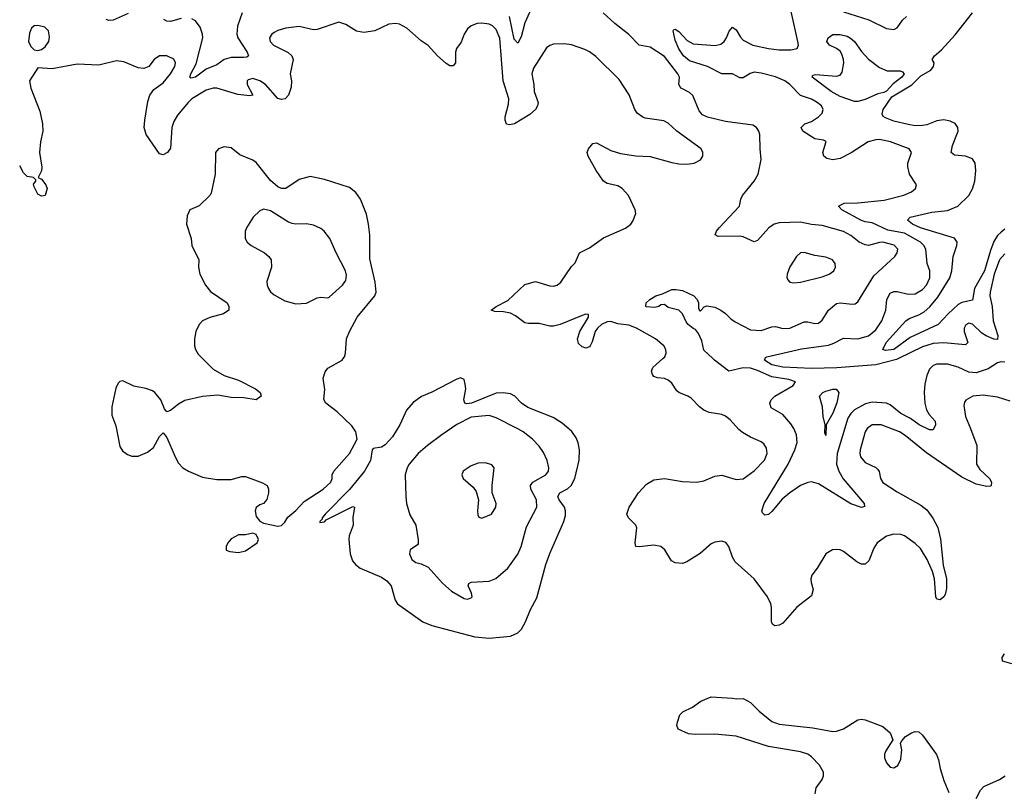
# Model space of a CAD drawing. Header units: inches. Extents: x 1682530 to 1839546, y 640742 to 791647.
# Tile 37 of 256: x 1683749 to 1689248, y 667583 to 671892. Entities that reach past the tile are written whole.
import ezdxf

# ---------------------------------------------------------------- set-up
doc = ezdxf.new("R2010")
doc.units = ezdxf.units.IN
doc.header["$MEASUREMENT"] = 0
doc.layers.add('B6686', color=7, linetype='Continuous')
doc.layers.add('B6687', color=7, linetype='Continuous')

msp = doc.modelspace()

# ---------------------------------------------------------------- linework, layer by layer
at = {"layer": 'B6686', "color": 5}
for points, elevation in [([(1684769.7, 670000), (1684830, 669940.9), (1684890, 669904.2), (1684970, 669879.3), (1685064.7, 669830), (1685091.3, 669810), (1685098, 669790), (1685070, 669769.4), (1685000.7, 669780.7), (1684930, 669783), (1684855.9, 669795.9), (1684770, 669787), (1684670, 669764.7), (1684635.1, 669744.9), (1684590, 669709.3), (1684570, 669702), (1684558, 669718), (1684537.6, 669770), (1684503.7, 669810), (1684490, 669819.6), (1684453.1, 669833.1), (1684385.8, 669845.8), (1684325.2, 669874.8), (1684308.1, 669871.9), (1684298, 669862), (1684285.3, 669834.7), (1684262.4, 669730), (1684263, 669683), (1684284.9, 669624.9), (1684308.1, 669508.1), (1684323.6, 669483.6), (1684350, 669463.7), (1684375.1, 669455.1), (1684410, 669454.3), (1684462.7, 669477.3), (1684496.6, 669503.4), (1684530, 669564.7), (1684550, 669584.7), (1684570, 669558), (1684616, 669450), (1684636.1, 669416.1), (1684659.5, 669390), (1684691, 669371), (1684770, 669336.9), (1684850, 669324.2), (1684930, 669324.9), (1684990, 669341.6), (1685010, 669340.5), (1685105.2, 669305.2), (1685130, 669290.8), (1685138.8, 669270), (1685138.8, 669250), (1685128.1, 669211.9), (1685110.5, 669189.5), (1685090, 669182.7), (1685070, 669168.7), (1685063, 669150), (1685070, 669118), (1685090, 669091), (1685110, 669081), (1685190, 669064), (1685210, 669066.8), (1685230, 669086), (1685245.4, 669114.6), (1685290, 669150.7), (1685338, 669202), (1685442.7, 669270), (1685486, 669310), (1685493.2, 669330), (1685493.2, 669350), (1685503.7, 669370), (1685589.7, 669470), (1685632.7, 669550), (1685625.6, 669590), (1685604, 669624), (1685521.7, 669701.7), (1685458.4, 669750), (1685450, 669762.7), (1685446.3, 669773.7), (1685453.4, 669826.6), (1685443.5, 669890), (1685453.9, 669926.1), (1685470, 669945.5), (1685549.4, 669990), (1685555.9, 670000)], 720), ([(1689280.9, 669760.9), (1689210, 669783.5), (1689130, 669795), (1689071.3, 669788.7), (1689032.9, 669767.1), (1689024.4, 669755.6), (1689021.7, 669738.3), (1689030, 669676), (1689059.3, 669610), (1689094, 669514), (1689091.5, 669410), (1689110, 669379.5), (1689164.4, 669330), (1689176.4, 669310), (1689174, 669290), (1689170, 669287), (1689150, 669285.1), (1689090, 669298.2), (1689010, 669338.2), (1688813.4, 669473.4), (1688694, 669570), (1688662, 669590), (1688559.3, 669630), (1688510, 669629.8), (1688482, 669610), (1688470.2, 669590), (1688442.6, 669490), (1688440.7, 669470), (1688444.9, 669450), (1688470, 669419.6), (1688530, 669391.5), (1688540.7, 669380.7), (1688548.2, 669368.2), (1688555.6, 669330), (1688570, 669307.2), (1688650, 669255.8), (1688781.8, 669181.8), (1688814.4, 669154.4), (1688848, 669108), (1688876, 669056), (1688891.8, 668991.8), (1688906.2, 668846.2), (1688924.4, 668770), (1688924.5, 668715.5), (1688917.5, 668682.5), (1688910.4, 668669.6), (1688890, 668653.2), (1688870, 668655.3), (1688865.1, 668670), (1688857.2, 668770), (1688846, 668810), (1688817.6, 668877.6), (1688778.9, 668938.9), (1688750, 668967), (1688690, 669009.1), (1688670, 669017.5), (1688630, 669019), (1688590, 669007.1), (1688538, 668970), (1688518.6, 668941.4), (1688490.2, 668869.8), (1688470, 668851.5), (1688450, 668852.4), (1688423.9, 668863.9), (1688350, 668922), (1688330, 668931.1), (1688310, 668934.3), (1688288.8, 668931.2), (1688250.8, 668910), (1688203, 668830), (1688172.2, 668790), (1688166.4, 668770), (1688168, 668750), (1688180.7, 668710), (1688170, 668675.3), (1688089.4, 668610.6), (1688010, 668522.4), (1687990, 668510.9), (1687966.8, 668506.8), (1687953.9, 668513.9), (1687947.1, 668527.1), (1687946.6, 668610), (1687943.1, 668630), (1687925.8, 668670), (1687850, 668769.7), (1687743.9, 668863.9), (1687729.6, 668890), (1687709.7, 668949.7), (1687692.3, 668972.3), (1687670, 668980.5), (1687630, 668974.7), (1687610, 668965.6), (1687548.9, 668911.1), (1687474.9, 668865.1), (1687450, 668855.6), (1687410, 668858.7), (1687389.7, 668870), (1687352.4, 668932.4), (1687330, 668949.7), (1687290, 668958.5), (1687207.6, 668947.6), (1687189.7, 668949.6), (1687185.1, 668970), (1687194.8, 669054.8), (1687189.2, 669070), (1687149.3, 669110), (1687139.5, 669130), (1687151.8, 669170), (1687204.7, 669250), (1687250, 669298.7), (1687290, 669322.3), (1687350, 669329.1), (1687450, 669313), (1687530, 669309.1), (1687570, 669317.3), (1687630, 669342.4), (1687670, 669347.8), (1687750, 669324.2), (1687790, 669328.8), (1687850, 669372.9), (1687908.3, 669431.7), (1687923.1, 669470), (1687919, 669499), (1687903.7, 669523.7), (1687890, 669534.8), (1687830, 669559.9), (1687786.2, 669586.2), (1687764.2, 669604.2), (1687717.1, 669657.1), (1687690, 669678.3), (1687670, 669686.8), (1687598.7, 669698.7), (1687570, 669711.3), (1687545.1, 669730), (1687498.4, 669778.4), (1687480.9, 669790), (1687429.8, 669809.8), (1687418.9, 669818.9), (1687390, 669861.6), (1687370, 669879.7), (1687350, 669888.5), (1687310, 669891.3), (1687290, 669899.5), (1687282.4, 669910), (1687278, 669930), (1687284.2, 669950), (1687339.8, 670000)], 680), ([(1689250, 669979.1), (1689230, 669981.2), (1689210, 669975.6), (1689158, 669942), (1689090, 669919.6), (1689050, 669923.7), (1688990, 669951.9), (1688930, 669967.5), (1688870, 669968.3), (1688850, 669960.7), (1688830, 669940.3), (1688814.7, 669905.3), (1688803.9, 669856.1), (1688800.3, 669810), (1688804, 669750), (1688813.6, 669713.6), (1688827.9, 669687.9), (1688862.2, 669650), (1688863.7, 669630), (1688850, 669602), (1688830, 669601), (1688772.9, 669630), (1688724.5, 669664.5), (1688670, 669693.1), (1688610, 669741.2), (1688590, 669751.4), (1688510, 669755.4), (1688472.3, 669747.7), (1688410, 669713.5), (1688390, 669693.3), (1688373.6, 669666.4), (1688314.5, 669470), (1688310.6, 669410), (1688322.8, 669370), (1688347.6, 669327.6), (1688464.9, 669190), (1688466.4, 669173.6), (1688450, 669168.6), (1688390, 669187.6), (1688210, 669299.5), (1688170, 669311.3), (1688150, 669307.6), (1688110, 669290.5), (1688049.6, 669250.4), (1688006.1, 669213.9), (1687950, 669146), (1687930, 669129.7), (1687910, 669125.1), (1687897.6, 669137.6), (1687893.6, 669150), (1687905.7, 669190), (1688040.4, 669410), (1688077.4, 669490), (1688090.7, 669530), (1688086.7, 669573.3), (1688072.2, 669610), (1688055.8, 669635.8), (1688010, 669686.6), (1687945.2, 669725.2), (1687937.2, 669750), (1687945.3, 669770), (1687966.4, 669790), (1688068, 669850), (1688082, 669870), (1688043.4, 669883.4), (1687950, 669898), (1687870, 669933.7), (1687830, 669946.6), (1687790, 669948.3), (1687709.3, 669930), (1687629.4, 669990), (1687619, 670000)], 660), ([(1688655.9, 670000), (1688645.2, 669994.8), (1688530, 669963.9), (1688313, 669947), (1688170, 669945), (1688010, 669951.5), (1687950, 669965.4), (1687908, 669990), (1687912.2, 670000)], 640), ([(1689290, 668295.4), (1689237.2, 668310), (1689235.1, 668330), (1689249.5, 668350)], 680), ([(1688190.5, 667569.5), (1688197.7, 667602.3), (1688229.8, 667650), (1688237.8, 667670), (1688237.8, 667690), (1688215.4, 667730), (1688170, 667776.1), (1688149.7, 667790), (1688110, 667804.6), (1687930, 667833.4), (1687750, 667890.7), (1687630, 667902.7), (1687520.7, 667900.7), (1687484.1, 667904.1), (1687426, 667930), (1687418, 667950), (1687422, 667970), (1687435.3, 668010), (1687452.9, 668027.1), (1687506.3, 668053.7), (1687552.5, 668087.5), (1687610, 668110.8), (1687730, 668104), (1687750, 668099.1), (1687790, 668100.7), (1687830, 668078.8), (1687878, 668030), (1687950, 667972.8), (1687990, 667957.5), (1688177.7, 667937.7), (1688290, 667916.9), (1688310, 667918.7), (1688350, 667932.4), (1688430, 667982.4), (1688450, 667986.4), (1688470, 667983.1), (1688570, 667945.5), (1688611, 667910), (1688624.7, 667870), (1688585.5, 667810), (1688579.3, 667790), (1688579.3, 667770), (1688590, 667742.8), (1688610, 667717.3), (1688630, 667714), (1688653.3, 667726.7), (1688670, 667762), (1688675.1, 667815.1), (1688668, 667852), (1688674.6, 667865.4), (1688695.3, 667890), (1688729.6, 667910.4), (1688750, 667917.1), (1688770, 667914.9), (1688790, 667897.1), (1688868.2, 667788.2), (1688879.7, 667759.7), (1688889.1, 667710), (1688910, 667642.8), (1688937.1, 667577.1)], 680), ([(1689090, 667543.8), (1689114.7, 667590), (1689133.6, 667610), (1689220.7, 667650), (1689252.8, 667670)], 680)]:
    msp.add_lwpolyline(points, dxfattribs=dict(at, elevation=elevation))
for points, elevation in [([(1686210, 669891.1), (1686190, 669885.1), (1686050, 669811.5), (1685992.9, 669787.1), (1685945.3, 669754.7), (1685909, 669711), (1685870.9, 669630), (1685830, 669562.4), (1685790, 669518.4), (1685770, 669504.1), (1685722.9, 669497.1), (1685716.3, 669490), (1685707.2, 669430), (1685673.7, 669370), (1685590.8, 669269.2), (1685454.9, 669130), (1685438, 669110), (1685437.5, 669102.5), (1685424, 669090), (1685424.9, 669084.9), (1685450, 669088.8), (1685461, 669099), (1685590, 669164.9), (1685610, 669173), (1685618, 669170), (1685608.2, 669111.8), (1685611.8, 669070), (1685588.7, 669010), (1685587, 668990), (1685594.3, 668910), (1685607.6, 668870), (1685623.1, 668850), (1685649.5, 668829.5), (1685770, 668778.8), (1685799.3, 668759.3), (1685823, 668730), (1685846, 668650), (1685859.5, 668630), (1686000.4, 668530), (1686050, 668508.2), (1686290, 668446.4), (1686370, 668437.8), (1686490, 668448.8), (1686530, 668468.4), (1686550.8, 668489.2), (1686573.7, 668530), (1686600.8, 668599.2), (1686636.6, 668663.4), (1686687.1, 668850), (1686709.3, 668910.7), (1686788.2, 669090), (1686796.7, 669123.3), (1686797.2, 669150), (1686790.6, 669170), (1686762.3, 669210), (1686754.8, 669230), (1686765.1, 669250), (1686807.2, 669272.8), (1686828.1, 669290), (1686849.2, 669330), (1686872.5, 669432.5), (1686874.2, 669490), (1686868.4, 669528.4), (1686856.9, 669556.9), (1686832.5, 669592.5), (1686778.6, 669638.6), (1686727.3, 669670), (1686585.8, 669725.8), (1686551.6, 669750), (1686513.7, 669790), (1686490, 669801.8), (1686448.8, 669808.8), (1686410, 669807), (1686272.7, 669750), (1686246.7, 669746.7), (1686235.3, 669750), (1686229.6, 669769.6), (1686241, 669830), (1686237.4, 669857.4), (1686230, 669882.7)], 720), ([(1688250, 669569.4), (1688245.3, 669585.3), (1688246.9, 669630), (1688235.8, 669675.8), (1688232.5, 669730), (1688216.2, 669790), (1688233.6, 669810), (1688250, 669818), (1688289.4, 669829.5), (1688308.7, 669828.7), (1688322.6, 669810), (1688312.4, 669752.5), (1688290, 669694.4), (1688252.8, 669630)], 640), ([(1686370, 669681.9), (1686270, 669672.4), (1686190, 669631.3), (1686105.4, 669574.6), (1686025.2, 669514.8), (1685974.4, 669470), (1685923.7, 669410), (1685911.9, 669390), (1685902.2, 669350), (1685904.3, 669230), (1685909.4, 669189.4), (1685927.4, 669127.4), (1685960.2, 669070), (1685973.4, 668986.6), (1685974, 668966), (1685970, 668959), (1685928.6, 668931.4), (1685926.4, 668910), (1685938.5, 668878.5), (1685960.5, 668860.5), (1685990, 668853), (1686030, 668834.4), (1686110, 668746.4), (1686160.5, 668700.5), (1686230, 668659.1), (1686250, 668656.3), (1686270, 668662.8), (1686276, 668670), (1686271.8, 668690), (1686252.7, 668730), (1686257.2, 668742.8), (1686269.7, 668750.3), (1686370, 668757.4), (1686408.5, 668771.5), (1686475.1, 668830), (1686530, 668907), (1686549, 668950), (1686579.3, 669060.7), (1686637.1, 669170), (1686635.7, 669210), (1686602.4, 669270), (1686600.8, 669290), (1686613.8, 669310), (1686687.6, 669350), (1686701.2, 669370), (1686703.5, 669390), (1686694, 669430), (1686674.7, 669474.7), (1686650.5, 669510.5), (1686612.2, 669550), (1686561, 669590), (1686530, 669607.5), (1686410, 669668.4)], 740), ([(1686350, 669418), (1686310, 669415.1), (1686270, 669401.2), (1686224.7, 669370), (1686218, 669350), (1686226, 669330), (1686281.1, 669281.1), (1686298, 669258), (1686310.6, 669210), (1686304.9, 669150), (1686307, 669127), (1686313.7, 669113.7), (1686330, 669108.4), (1686383.7, 669130), (1686407, 669170), (1686409.4, 669190), (1686386.6, 669250), (1686387, 669290), (1686399.3, 669390), (1686386.3, 669406.3)], 760), ([(1685050, 669024), (1685010, 669016), (1684970, 669015.1), (1684930, 668992.3), (1684911, 668970), (1684901, 668950), (1684902, 668930), (1684922, 668922), (1684970, 668916), (1685010, 668926), (1685075.3, 668970), (1685082, 668990), (1685070, 669018)], 720)]:
    msp.add_lwpolyline(points, close=True, dxfattribs=dict(at, elevation=elevation))
at = {"layer": 'B6687', "color": 5}
for points, elevation in [([(1686612.9, 671970), (1686570, 671873.6), (1686550, 671795.6), (1686530, 671761.3), (1686510, 671782.9), (1686484.4, 671910)], 660), ([(1687912.2, 670000), (1687914.5, 670005.5), (1687921.2, 670010), (1688114.3, 670054.3), (1688264.8, 670075.2), (1688295, 670085), (1688350, 670114.3), (1688429.9, 670110.1), (1688490, 670126.3), (1688530, 670160.1), (1688564.3, 670210), (1688585.7, 670270), (1688591.7, 670330), (1688610, 670365.2), (1688630, 670374.6), (1688650, 670374.8), (1688710, 670358.4), (1688750, 670361.1), (1688790, 670385.4), (1688812.9, 670410), (1688831.8, 670450), (1688831.5, 670490), (1688817.4, 670530), (1688809.9, 670610), (1688798.3, 670630), (1688779.1, 670650), (1688690, 670699.8), (1688596.9, 670716.8), (1688510, 670757.3), (1688470, 670762.3), (1688450, 670769.9), (1688340.4, 670830), (1688322.4, 670850), (1688353.4, 670866.6), (1688430, 670869.5), (1688576.1, 670883.9), (1688687.3, 670912.7), (1688729.5, 670930), (1688752, 670950), (1688757, 670970), (1688718.7, 671030), (1688709.6, 671070), (1688709.7, 671090.3), (1688729.4, 671150), (1688716, 671170), (1688612, 671210), (1688550, 671222.3), (1688530, 671221.5), (1688486.7, 671210), (1688391.9, 671148.1), (1688330, 671117.1), (1688290, 671108.4), (1688255.8, 671115.8), (1688238.9, 671130), (1688233.7, 671150), (1688252.2, 671212.2), (1688238.7, 671218.7), (1688190, 671226.3), (1688122, 671270), (1688112.3, 671290), (1688133.2, 671310), (1688170, 671324), (1688210, 671349.1), (1688231.1, 671370), (1688236.3, 671390), (1688226, 671410), (1688202.4, 671430), (1688170, 671447.6), (1688110, 671467.6), (1688050.6, 671530.6), (1688021.8, 671550), (1687970, 671572.6), (1687890, 671593.7), (1687850, 671598.1), (1687827.9, 671592.1), (1687790, 671566.2), (1687770, 671567.1), (1687730, 671588.9), (1687670, 671588.6), (1687590, 671629.8), (1687490, 671661.9), (1687455.4, 671690), (1687430, 671729.8), (1687410, 671777), (1687398.4, 671830), (1687402.6, 671837.4), (1687410, 671839.5), (1687430, 671826), (1687475.9, 671775.9), (1687510, 671757.3), (1687632.3, 671747.7), (1687664.6, 671755.4), (1687683.9, 671770), (1687696.8, 671790), (1687710, 671827.3), (1687730, 671850.6), (1687750, 671835.5), (1687774.4, 671794.4), (1687790, 671777.6), (1687842.4, 671750), (1687930, 671731.4), (1687990, 671724.1), (1688055.8, 671724.2), (1688090, 671730.5), (1688098.2, 671750), (1688094.7, 671770), (1688053.4, 671953.4)], 640), ([(1688350, 671935.2), (1688490.8, 671890.8), (1688590, 671843.1), (1688630, 671836.4), (1688650, 671845.5), (1688678.7, 671890), (1688701.6, 671910)], 640), ([(1687339.8, 670000), (1687350.9, 670010), (1687358.5, 670030), (1687357.2, 670050), (1687345.4, 670070), (1687299.7, 670110), (1687193, 670170), (1687150, 670185.2), (1687090, 670193.4), (1687050, 670207.1), (1687030, 670205), (1686998.4, 670190), (1686976.1, 670170), (1686963, 670150), (1686946.3, 670093.7), (1686934.6, 670070), (1686930, 670064.2), (1686910, 670057.4), (1686890, 670065.7), (1686870, 670084.2), (1686864.2, 670110), (1686877.2, 670150), (1686926, 670230), (1686925.6, 670245.6), (1686910, 670247.1), (1686890, 670240.9), (1686766.7, 670190), (1686730, 670180.6), (1686710, 670180.3), (1686650, 670196.2), (1686590, 670195.1), (1686570, 670198.9), (1686518, 670238), (1686490, 670252.6), (1686450, 670261.3), (1686401.5, 670261.5), (1686382, 670270), (1686408.7, 670290), (1686475.7, 670324.3), (1686570, 670414), (1686630, 670430.4), (1686710, 670404.9), (1686730, 670404), (1686750.6, 670409.4), (1686770, 670426.7), (1686830, 670513.4), (1686850, 670534), (1686875.4, 670590), (1686930, 670617.5), (1687010, 670674.5), (1687132.2, 670727.8), (1687161.2, 670750), (1687173.8, 670766.2), (1687189.6, 670810), (1687185.1, 670830), (1687149.6, 670910), (1687113.3, 670950), (1687090, 670964), (1687030, 670978), (1687010, 670989.6), (1686968.4, 671050), (1686922.9, 671130), (1686917, 671150), (1686924.5, 671170), (1686950, 671200.7), (1686970, 671204.9), (1687050, 671161.7), (1687104.3, 671144.3), (1687190, 671131.1), (1687270, 671127.1), (1687390, 671094.2), (1687430, 671087.8), (1687474.9, 671085.1), (1687516, 671090), (1687550.7, 671109.3), (1687564.2, 671130), (1687564.7, 671150), (1687554, 671170), (1687418.7, 671270), (1687370, 671314.7), (1687346.4, 671326.4), (1687242.6, 671342.6), (1687227.9, 671347.9), (1687197.6, 671370), (1687183.5, 671390), (1687151.6, 671471.6), (1687096.9, 671556.9), (1686966.5, 671686.5), (1686930, 671712.8), (1686905.7, 671725.7), (1686830, 671750.9), (1686790, 671757.2), (1686730, 671754.2), (1686710, 671748.5), (1686690, 671735.4), (1686619, 671621), (1686609.3, 671590), (1686620.8, 671530), (1686621.8, 671490), (1686644.7, 671430), (1686641.3, 671410), (1686629.1, 671390), (1686597.3, 671362.7), (1686512.4, 671310), (1686484.7, 671304.7), (1686468.2, 671308.2), (1686459.7, 671330), (1686460.4, 671350), (1686479.1, 671420.9), (1686479.9, 671450), (1686449.3, 671550), (1686429.4, 671789.4), (1686410, 671837.2), (1686390, 671857.8), (1686370, 671867), (1686330, 671873.2), (1686302.8, 671870), (1686270, 671857.3), (1686250, 671841.4), (1686230.2, 671810), (1686214, 671766), (1686188.4, 671730), (1686182.7, 671710), (1686182.8, 671650), (1686170, 671633.7), (1686166.4, 671633.6), (1686150, 671634.8), (1686130, 671647.9), (1686081.5, 671690), (1686030, 671747.1), (1685990, 671772.8), (1685910, 671844.9), (1685870, 671866.3), (1685850, 671869.8), (1685810, 671866.6), (1685732.7, 671830), (1685670, 671819.6), (1685630, 671827.7), (1685570, 671865.1), (1685530, 671878.7), (1685410, 671836.2), (1685390, 671835.9), (1685310, 671853.2), (1685235.2, 671844.8), (1685190, 671832.2), (1685170, 671821.1), (1685155.8, 671810), (1685144.2, 671790), (1685147.4, 671770), (1685165.3, 671750), (1685248.2, 671708.2), (1685267.9, 671690), (1685276.3, 671670), (1685259.5, 671590), (1685265.8, 671550), (1685265.3, 671514.7), (1685249.3, 671470.7), (1685231.8, 671450), (1685210, 671445.5), (1685190, 671451.9), (1685122, 671530), (1685090, 671550.9), (1685050, 671563), (1685024.5, 671555.5), (1685019.7, 671550), (1685018.3, 671530), (1685050, 671469.6), (1685034.3, 671465.7), (1684966.9, 671473.1), (1684850, 671508.7), (1684830, 671509.3), (1684790, 671497.3), (1684710, 671449.3), (1684688.9, 671430), (1684630, 671358.3), (1684610, 671322.5), (1684598.5, 671290), (1684590, 671175.1), (1684573.4, 671150), (1684550, 671137.4), (1684530, 671143.1), (1684455.4, 671250), (1684444.4, 671290), (1684446.8, 671330), (1684464.9, 671435.1), (1684475, 671470), (1684498, 671502), (1684550, 671539.8), (1684590.5, 671590), (1684614.5, 671630), (1684618.8, 671650), (1684610, 671670.9), (1684570, 671690.7), (1684530, 671690.8), (1684500.3, 671670), (1684470, 671629.7), (1684441.7, 671618.3), (1684410, 671622.2), (1684330, 671656.9), (1684290, 671662.6), (1684190, 671637.8), (1684070, 671643.2), (1683930, 671618), (1683850, 671622), (1683804, 671550), (1683810.4, 671510), (1683861.8, 671381.8), (1683875.3, 671310), (1683877.7, 671270), (1683864.3, 671210), (1683859.7, 671150), (1683872.3, 671067.7), (1683870, 671048.7), (1683852, 671010), (1683870, 671001), (1683894, 670970), (1683901.6, 670950), (1683890.3, 670910), (1683870, 670907.2), (1683850, 670918), (1683830, 670958), (1683826, 670974), (1683838, 670990), (1683838, 670998), (1683826, 671010), (1683790, 671016), (1683770, 671037), (1683748.5, 671076)], 680), ([(1684354.1, 671925.9), (1684270, 671888.3), (1684246.3, 671886.3), (1684232.3, 671892.3)], 660), ([(1684650, 671898), (1684590, 671882), (1684570, 671884.2), (1684553.6, 671893.6)], 660), ([(1684990.2, 671930), (1684965.2, 671854.8), (1684961.3, 671810), (1684966.4, 671790), (1685019.7, 671710), (1685026, 671690), (1685016.9, 671683.1), (1685000.2, 671679.8), (1684930, 671679.9), (1684890.4, 671670), (1684850, 671639.7), (1684790, 671615.7), (1684730, 671569.9), (1684704.7, 671564.7), (1684699.6, 671570), (1684705.2, 671590), (1684734, 671646), (1684770.5, 671790), (1684769.8, 671810), (1684755.8, 671850), (1684730, 671885.1), (1684710, 671897.2)], 660), ([(1687619, 670000), (1687570, 670047), (1687558, 670098), (1687539.3, 670139.3), (1687522, 670162), (1687510, 670166.6), (1687481.2, 670190), (1687470, 670204), (1687450, 670248.7), (1687430, 670269), (1687370, 670285.2), (1687350, 670302), (1687330, 670299), (1687318, 670290), (1687295.4, 670284.6), (1687250, 670288.6), (1687246, 670290), (1687247.6, 670310), (1687268.2, 670330), (1687300.9, 670350), (1687339.2, 670360.8), (1687390, 670384.5), (1687413.9, 670386.1), (1687450, 670379), (1687514, 670350), (1687532.9, 670330), (1687539.3, 670310), (1687539.6, 670279.6), (1687546.4, 670266.4), (1687550, 670266), (1687571.6, 670288.4), (1687585.9, 670294.1), (1687630, 670285.8), (1687663.7, 670270), (1687690, 670251.3), (1687720.7, 670220.7), (1687744.3, 670204.3), (1687830, 670159.3), (1687890, 670156.5), (1687950, 670177.6), (1687970, 670179.1), (1688010, 670168.2), (1688050, 670168.4), (1688130, 670205.4), (1688150, 670205.2), (1688190, 670194.9), (1688210, 670197.8), (1688230, 670214.4), (1688265.6, 670270), (1688310, 670306.2), (1688330, 670311), (1688397.5, 670302.5), (1688414.1, 670305.8), (1688430, 670315.5), (1688519.2, 670460.8), (1688635.6, 670570), (1688649.8, 670590), (1688653.1, 670610), (1688632.6, 670632.6), (1688570, 670649.2), (1688550, 670648.5), (1688490, 670631.2), (1688470, 670634.2), (1688436.8, 670650), (1688390, 670687), (1688350, 670708.4), (1688230, 670742), (1688170, 670748.2), (1688110, 670760.6), (1687990, 670756.8), (1687961.6, 670750), (1687931.8, 670730), (1687870, 670659.6), (1687850, 670651.6), (1687790, 670678.5), (1687770, 670682.8), (1687650, 670682), (1687632, 670690), (1687639.7, 670710), (1687655.6, 670730), (1687769.3, 670850), (1687776, 670890), (1687786, 670910), (1687851.1, 670990), (1687873.6, 671030), (1687889.7, 671110.3), (1687883.2, 671170), (1687883.1, 671250), (1687876.8, 671270), (1687863.5, 671290), (1687842.9, 671302.9), (1687690, 671323.1), (1687590, 671346.9), (1687561.2, 671361.2), (1687543.7, 671383.7), (1687508.3, 671468.3), (1687490, 671485.5), (1687442.6, 671510), (1687436.9, 671516.9), (1687429.8, 671530), (1687433, 671570), (1687424.6, 671590), (1687350, 671685.6), (1687270, 671737.4), (1687208.2, 671750), (1687150, 671809.8), (1687072.6, 671870), (1687007.8, 671930)], 660), ([(1689250, 670721.6), (1689230, 670706.1), (1689210, 670685.9), (1689190, 670653.7), (1689170, 670602.2), (1689136.7, 670490), (1689080.7, 670390), (1689070, 670326.2), (1689010, 670312.4), (1688990, 670301.2), (1688933.3, 670250), (1688877.4, 670190), (1688722.2, 670117.8), (1688630.2, 670050), (1688584.1, 670044.1), (1688570, 670049.4), (1688588.7, 670090), (1688697.2, 670210), (1688716.2, 670223.8), (1688770, 670243.3), (1688800.1, 670259.9), (1688832.2, 670287.8), (1688877.2, 670342.8), (1688942.6, 670450), (1688953.9, 670490), (1688961.7, 670570), (1688982.5, 670630), (1688983.5, 670650), (1688970, 670672.7), (1688778.9, 670730), (1688734.2, 670750), (1688707.2, 670772.8), (1688722.7, 670790), (1688843.7, 670816.3), (1688930, 670826.5), (1688987.6, 670850), (1689049.8, 670910), (1689070, 670947.4), (1689082.4, 670990), (1689089.2, 671050), (1689085.5, 671090), (1689070, 671114.7), (1689030, 671128.9), (1688970, 671134.5), (1688951.1, 671150), (1688957.9, 671190), (1688990.6, 671270), (1688988.9, 671290), (1688972.8, 671312.8), (1688945.7, 671325.7), (1688910, 671332), (1688870, 671326.9), (1688815, 671305), (1688790, 671300.4), (1688750, 671299.7), (1688710, 671306), (1688630, 671324.2), (1688583.4, 671343.4), (1688571.5, 671351.5), (1688565, 671365), (1688570.8, 671390), (1688619.1, 671460.9), (1688731.8, 671528.2), (1688782.3, 671577.7), (1688837, 671610), (1688852.7, 671630), (1688855.3, 671650), (1688844, 671670), (1688857.2, 671690), (1688896.3, 671723.7), (1688973.6, 671806.4), (1689069.8, 671930)], 620), ([(1685555.9, 670000), (1685562.4, 670010), (1685568, 670030), (1685574.2, 670110), (1685590.8, 670150), (1685634, 670230), (1685731.3, 670350), (1685739.7, 670370), (1685733.2, 670426.8), (1685704.4, 670555.6), (1685703.5, 670690), (1685697.4, 670750), (1685686, 670806), (1685651.8, 670890), (1685626.1, 670926.1), (1685590, 670955.6), (1685450, 670998.7), (1685370, 671016.2), (1685310, 670999.6), (1685234, 670950), (1685210, 670948.9), (1685190, 670958.8), (1685150, 670994.2), (1685070, 671094), (1685050, 671107.2), (1684977.2, 671137.2), (1684930, 671176.1), (1684890, 671182.7), (1684858, 671170), (1684842, 671150), (1684839.5, 671030), (1684817.1, 670922.9), (1684810, 670909.6), (1684750, 670852), (1684698.8, 670830), (1684684.1, 670795.9), (1684680.5, 670750), (1684706, 670670), (1684710.4, 670630), (1684748.9, 670550), (1684747.8, 670510), (1684753.8, 670470), (1684786.5, 670410), (1684813.4, 670373.4), (1684907.3, 670310), (1684917.1, 670290), (1684916.4, 670270), (1684886.8, 670250), (1684810, 670229.8), (1684768.9, 670210), (1684750.9, 670189.1), (1684733, 670150), (1684725.2, 670110), (1684725.5, 670070), (1684730.3, 670050), (1684744.6, 670024.6), (1684769.7, 670000)], 720), ([(1689250, 670585), (1689221.6, 670550), (1689190.1, 670470), (1689168.4, 670370), (1689166.8, 670350), (1689179.1, 670290), (1689184.7, 670210), (1689210.8, 670129.2), (1689210, 670106.8), (1689190, 670107), (1689146, 670126), (1689121.3, 670141.3), (1689070, 670191.7), (1689050, 670197.6), (1689032.1, 670187.9), (1689022.9, 670170), (1689024, 670150), (1689044.2, 670090), (1689030, 670075.8), (1688910, 670088.1), (1688850, 670084.3), (1688790, 670064.3), (1688655.9, 670000)], 640)]:
    msp.add_lwpolyline(points, dxfattribs=dict(at, elevation=elevation))
for points, elevation in [([(1683850, 671859), (1683830, 671858), (1683815.3, 671844.7), (1683802.8, 671817.2), (1683798.4, 671770), (1683810, 671742.8), (1683830, 671724), (1683850, 671719.1), (1683870, 671725.5), (1683890, 671740.5), (1683911.1, 671770), (1683915.8, 671795.8), (1683910, 671828.7), (1683889.4, 671849.4)], 680), ([(1688430, 671435), (1688410, 671435.3), (1688330, 671462.6), (1688280.8, 671490), (1688173.6, 671570), (1688178, 671582), (1688194, 671586), (1688310, 671576.1), (1688330, 671582.7), (1688341.6, 671598.4), (1688350.8, 671650), (1688349.4, 671670), (1688339.7, 671699.7), (1688330, 671715.2), (1688310, 671730.9), (1688271.6, 671750), (1688256.5, 671770), (1688263.9, 671790), (1688290, 671808.4), (1688330.5, 671809.5), (1688370, 671799.1), (1688388.9, 671788.9), (1688410.9, 671770), (1688450, 671714.2), (1688490, 671671), (1688550, 671624.3), (1688593.2, 671606.8), (1688666.4, 671606.4), (1688679.9, 671599.9), (1688687.7, 671590), (1688675.8, 671570), (1688626.4, 671533.6), (1688590, 671493), (1688574.9, 671485.1), (1688541.9, 671478.1), (1688470, 671446.5)], 620), ([(1685110, 670833.5), (1685090, 670824.4), (1685053.1, 670790), (1685015.3, 670730), (1685008.6, 670708.6), (1685008.5, 670670), (1685019.1, 670650), (1685042, 670630), (1685114.9, 670590), (1685140.4, 670570), (1685153.7, 670550), (1685154.6, 670510), (1685129.1, 670430), (1685130.2, 670410), (1685137.7, 670390), (1685150, 670372.2), (1685170, 670354.9), (1685230, 670322), (1685290, 670305.3), (1685350, 670309.2), (1685410, 670337.8), (1685430, 670342.3), (1685470, 670338.9), (1685477.3, 670342.7), (1685551.1, 670410), (1685570, 670436.3), (1685574, 670466), (1685568.1, 670490), (1685515.8, 670590), (1685480.4, 670670), (1685449.6, 670710), (1685430, 670725.4), (1685390, 670744.7), (1685350, 670752), (1685290, 670749.7), (1685270, 670754.5), (1685250, 670761), (1685150, 670824.5)], 740), ([(1688130, 670592.1), (1688110, 670589.6), (1688087, 670570), (1688050, 670512), (1688034.4, 670470), (1688033, 670453), (1688038.4, 670438.4), (1688050, 670426.4), (1688070, 670422), (1688110, 670426.3), (1688230, 670455.8), (1688270, 670470.3), (1688295.4, 670490), (1688305.7, 670510), (1688303.1, 670530), (1688287.6, 670550), (1688250, 670565.8), (1688190, 670575.8)], 680)]:
    msp.add_lwpolyline(points, close=True, dxfattribs=dict(at, elevation=elevation))

doc.saveas('drawing.dxf')
